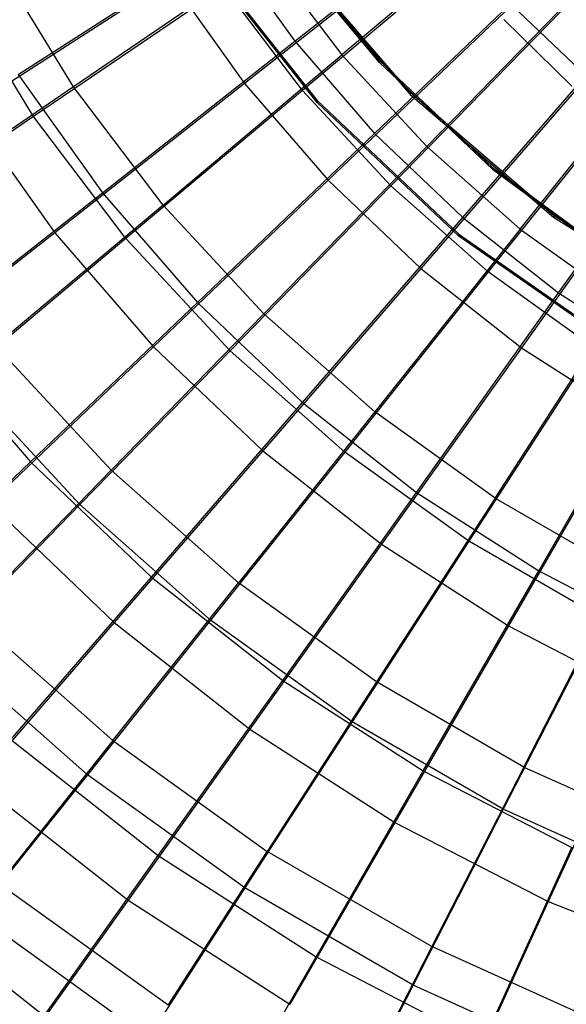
# Model space of a CAD drawing. Extents: x 0.1 to 16.1, y -7.1 to 6.9.
# Tile 21 of 118: x 5.4 to 6.6, y -3.7 to -1.7. Entities that reach past the tile are written whole.
import ezdxf

# ---------------------------------------------------------------- set-up
doc = ezdxf.new("R2010")
doc.units = 0
doc.header["$LTSCALE"] = 2.54
doc.layers.get('0').update_dxf_attribs({"color": 13, "linetype": 'CONTINUOUS'})

# ---------------------------------------------------------------- blocks, each defined once
blk = doc.blocks.new('DROPS_WOOD_A_PM_STL')
at = {"color": 0}
for p, q in [((6.492, -1.4382, 13.5735), (6.1036, -1.7642, 13.3236)), ((6.492, -1.4382, 13.5735), (6.1036, -1.7642, 13.3236)), ((6.4069, -1.5152, 2.8027), (6.0226, -1.8376, 3.0633)), ((6.4069, -1.5152, 2.8027), (6.0226, -1.8376, 3.0633)), ((5.9773, -1.5292, 218.7252), (6.1811, -1.7761, 218.7254)), ((5.9773, -1.533, 211.4052), (6.1811, -1.7798, 211.4054)), ((5.9773, -1.533, 211.4052), (6.1811, -1.7798, 211.4054)), ((6.1811, -1.7799, 211.3254), (5.9773, -1.5331, 211.3252)), ((6.1811, -1.7799, 211.3254), (5.9773, -1.5331, 211.3252)), ((5.9483, -1.5592, 13.3235), (5.5512, -1.8302, 13.0262)), ((5.9483, -1.5592, 13.3235), (5.5512, -1.8302, 13.0262)), ((5.8039, -1.5433, 218.7253), (6.0529, -1.8583, 218.7254)), ((5.8039, -1.5433, 218.7253), (6.0529, -1.8583, 218.7254)), ((6.0529, -1.8622, 211.1254), (5.8039, -1.5472, 211.1253)), ((6.0529, -1.8622, 211.1254), (5.8039, -1.5472, 211.1253)), ((5.9483, -1.5592, 13.3235), (6.1036, -1.7642, 13.3236)), ((5.9483, -1.5592, 13.3235), (6.1036, -1.7642, 13.3236)), ((6.2448, -1.8418, 218.7254), (5.9908, -1.5477, 218.7253)), ((6.2448, -1.8418, 218.7254), (5.9908, -1.5477, 218.7253)), ((5.9908, -1.5516, 211.1253), (6.2448, -1.8457, 211.1254)), ((5.9908, -1.5516, 211.1253), (6.2448, -1.8457, 211.1254)), ((5.5512, -1.8302, 13.0262), (5.3921, -1.5698, 13.026)), ((5.5512, -1.8302, 13.0262), (5.3921, -1.5698, 13.026)), ((6.6326, -1.5897, 13.5735), (6.2786, -1.9528, 13.3237)), ((6.6326, -1.5897, 13.5735), (6.2786, -1.9528, 13.3237)), ((5.4689, -1.8912, 3.3706), (5.3046, -1.6224, 3.3705)), ((5.4689, -1.8912, 3.3706), (5.3046, -1.6224, 3.3705)), ((5.8609, -1.6241, 3.0632), (5.4689, -1.8912, 3.3706)), ((5.8609, -1.6241, 3.0632), (5.4689, -1.8912, 3.3706)), ((6.0226, -1.8376, 3.0633), (5.8609, -1.6241, 3.0632)), ((6.0226, -1.8376, 3.0633), (5.8609, -1.6241, 3.0632)), ((6.555, -1.6748, 2.8028), (6.2047, -2.0338, 3.0634)), ((6.555, -1.6748, 2.8028), (6.2047, -2.0338, 3.0634)), ((6.4371, -1.6911, 13.7996), (6.5773, -1.8285, 13.7996)), ((6.4371, -1.6911, 13.7996), (6.5773, -1.8285, 13.7996)), ((6.4714, -2.123, 13.3237), (6.7875, -1.7265, 13.5736)), ((6.4714, -2.123, 13.3237), (6.7875, -1.7265, 13.5736)), ((5.7354, -2.0734, 13.0263), (6.1036, -1.7642, 13.3236)), ((5.7354, -2.0734, 13.0263), (6.1036, -1.7642, 13.3236)), ((6.2786, -1.9528, 13.3237), (6.1036, -1.7642, 13.3236)), ((6.2786, -1.9528, 13.3237), (6.1036, -1.7642, 13.3236)), ((6.1811, -1.7761, 218.7254), (6.4138, -1.9959, 218.7255)), ((6.1811, -1.7798, 211.4054), (6.4138, -1.9997, 211.4055)), ((6.1811, -1.7798, 211.4054), (6.4138, -1.9997, 211.4055)), ((6.1811, -1.7798, 211.4054), (6.1811, -1.7799, 211.3254)), ((6.1811, -1.7798, 211.4054), (6.1811, -1.7799, 211.3254)), ((6.4138, -1.9998, 211.3255), (6.1811, -1.7799, 211.3254)), ((6.4138, -1.9998, 211.3255), (6.1811, -1.7799, 211.3254)), ((6.7182, -1.8189, 2.8028), (6.4054, -2.211, 3.0635)), ((6.7182, -1.8189, 2.8028), (6.4054, -2.211, 3.0635)), ((5.5512, -1.8302, 13.0262), (5.1793, -2.0838, 12.6842)), ((5.5512, -1.8302, 13.0262), (5.1793, -2.0838, 12.6842)), ((5.7354, -2.0734, 13.0263), (5.5512, -1.8302, 13.0262)), ((5.7354, -2.0734, 13.0263), (5.5512, -1.8302, 13.0262)), ((6.0226, -1.8376, 3.0633), (5.6591, -2.1424, 3.3708)), ((6.0226, -1.8376, 3.0633), (5.6591, -2.1424, 3.3708)), ((6.2047, -2.0338, 3.0634), (6.0226, -1.8376, 3.0633)), ((6.2047, -2.0338, 3.0634), (6.0226, -1.8376, 3.0633)), ((6.5398, -2.0947, 218.7255), (6.2448, -1.8418, 218.7254)), ((6.2448, -1.8418, 218.7254), (6.2448, -1.8457, 211.1254)), ((6.2448, -1.8418, 218.7254), (6.2448, -1.8457, 211.1254)), ((6.5398, -2.0947, 218.7255), (6.2448, -1.8418, 218.7254)), ((6.0529, -1.8583, 218.7254), (6.345, -2.1336, 218.7256)), ((6.0529, -1.8622, 211.1254), (6.0529, -1.8583, 218.7254)), ((6.0529, -1.8583, 218.7254), (6.345, -2.1336, 218.7256)), ((6.0529, -1.8622, 211.1254), (6.0529, -1.8583, 218.7254)), ((6.345, -2.1375, 211.1256), (6.0529, -1.8622, 211.1254)), ((6.345, -2.1375, 211.1256), (6.0529, -1.8622, 211.1254)), ((6.2448, -1.8457, 211.1254), (6.5398, -2.0986, 211.1255)), ((6.2448, -1.8457, 211.1254), (6.5398, -2.0986, 211.1255)), ((5.4689, -1.8912, 3.3706), (5.1029, -2.1405, 3.7221)), ((5.4689, -1.8912, 3.3706), (5.1029, -2.1405, 3.7221)), ((5.6591, -2.1424, 3.3708), (5.4689, -1.8912, 3.3706)), ((5.6591, -2.1424, 3.3708), (5.4689, -1.8912, 3.3706)), ((6.2786, -1.9528, 13.3237), (5.9429, -2.297, 13.0264)), ((6.2786, -1.9528, 13.3237), (5.9429, -2.297, 13.0264)), ((6.4714, -2.123, 13.3237), (6.2786, -1.9528, 13.3237)), ((6.4714, -2.123, 13.3237), (6.2786, -1.9528, 13.3237)), ((6.4138, -1.9959, 218.7255), (6.6717, -2.1856, 218.7256)), ((6.4138, -1.9997, 211.4055), (6.6717, -2.1893, 211.4056)), ((6.4138, -1.9997, 211.4055), (6.6717, -2.1893, 211.4056)), ((6.4138, -1.9997, 211.4055), (6.4138, -1.9998, 211.3255)), ((6.4138, -1.9997, 211.4055), (6.4138, -1.9998, 211.3255)), ((6.6717, -2.1894, 211.3256), (6.4138, -1.9998, 211.3255)), ((6.6717, -2.1894, 211.3256), (6.4138, -1.9998, 211.3255)), ((6.2047, -2.0338, 3.0634), (5.8734, -2.3733, 3.3709)), ((6.2047, -2.0338, 3.0634), (5.8734, -2.3733, 3.3709)), ((6.4054, -2.211, 3.0635), (6.2047, -2.0338, 3.0634)), ((6.4054, -2.211, 3.0635), (6.2047, -2.0338, 3.0634)), ((5.7354, -2.0734, 13.0263), (5.3907, -2.3628, 12.6844)), ((5.7354, -2.0734, 13.0263), (5.3907, -2.3628, 12.6844)), ((5.7354, -2.0734, 13.0263), (5.9429, -2.297, 13.0264)), ((5.7354, -2.0734, 13.0263), (5.9429, -2.297, 13.0264)), ((6.8692, -2.3009, 218.7257), (6.5398, -2.0947, 218.7255)), ((6.5398, -2.0947, 218.7255), (6.5398, -2.0986, 211.1255)), ((6.5398, -2.0947, 218.7255), (6.5398, -2.0986, 211.1255)), ((6.8692, -2.3009, 218.7257), (6.5398, -2.0947, 218.7255)), ((6.5398, -2.0986, 211.1255), (6.8692, -2.3048, 211.1257)), ((6.5398, -2.0986, 211.1255), (6.8692, -2.3048, 211.1257)), ((6.4714, -2.123, 13.3237), (6.1717, -2.4989, 13.0265)), ((6.4714, -2.123, 13.3237), (6.1717, -2.4989, 13.0265)), ((6.4714, -2.123, 13.3237), (6.6803, -2.2731, 13.3238)), ((6.4714, -2.123, 13.3237), (6.6803, -2.2731, 13.3238)), ((5.6591, -2.1424, 3.3708), (5.3198, -2.4269, 3.7222)), ((5.6591, -2.1424, 3.3708), (5.3198, -2.4269, 3.7222)), ((5.8734, -2.3733, 3.3709), (5.6591, -2.1424, 3.3708)), ((5.8734, -2.3733, 3.3709), (5.6591, -2.1424, 3.3708)), ((6.345, -2.1336, 218.7256), (6.6742, -2.3635, 218.7257)), ((6.345, -2.1375, 211.1256), (6.345, -2.1336, 218.7256)), ((6.345, -2.1336, 218.7256), (6.6742, -2.3635, 218.7257)), ((6.345, -2.1375, 211.1256), (6.345, -2.1336, 218.7256)), ((6.6742, -2.3674, 211.1257), (6.345, -2.1375, 211.1256)), ((6.6742, -2.3674, 211.1257), (6.345, -2.1375, 211.1256)), ((6.4054, -2.211, 3.0635), (6.1096, -2.5818, 3.371)), ((6.4054, -2.211, 3.0635), (6.1096, -2.5818, 3.371)), ((6.6228, -2.3673, 3.0636), (6.4054, -2.211, 3.0635)), ((6.6228, -2.3673, 3.0636), (6.4054, -2.211, 3.0635)), ((6.4195, -2.6771, 13.0266), (6.6803, -2.2731, 13.3238)), ((6.4195, -2.6771, 13.0266), (6.6803, -2.2731, 13.3238)), ((5.6287, -2.6194, 12.6845), (5.9429, -2.297, 13.0264)), ((5.6287, -2.6194, 12.6845), (5.9429, -2.297, 13.0264)), ((6.1717, -2.4989, 13.0265), (5.9429, -2.297, 13.0264)), ((6.1717, -2.4989, 13.0265), (5.9429, -2.297, 13.0264)), ((5.6287, -2.6194, 12.6845), (5.3907, -2.3628, 12.6844)), ((5.6287, -2.6194, 12.6845), (5.3907, -2.3628, 12.6844)), ((6.6228, -2.3673, 3.0636), (6.3654, -2.7657, 3.3711)), ((6.6228, -2.3673, 3.0636), (6.3654, -2.7657, 3.3711)), ((5.8734, -2.3733, 3.3709), (5.5642, -2.6902, 3.7223)), ((5.8734, -2.3733, 3.3709), (5.5642, -2.6902, 3.7223)), ((6.1096, -2.5818, 3.371), (5.8734, -2.3733, 3.3709)), ((6.1096, -2.5818, 3.371), (5.8734, -2.3733, 3.3709)), ((5.5642, -2.6902, 3.7223), (5.3198, -2.4269, 3.7222)), ((5.5642, -2.6902, 3.7223), (5.3198, -2.4269, 3.7222)), ((6.1717, -2.4989, 13.0265), (5.8911, -2.851, 12.6846)), ((6.1717, -2.4989, 13.0265), (5.8911, -2.851, 12.6846)), ((6.4195, -2.6771, 13.0266), (6.1717, -2.4989, 13.0265)), ((6.4195, -2.6771, 13.0266), (6.1717, -2.4989, 13.0265)), ((6.1096, -2.5818, 3.371), (5.8335, -2.9279, 3.7225)), ((6.1096, -2.5818, 3.371), (5.8335, -2.9279, 3.7225)), ((6.3654, -2.7657, 3.3711), (6.1096, -2.5818, 3.371)), ((6.3654, -2.7657, 3.3711), (6.1096, -2.5818, 3.371)), ((5.6287, -2.6194, 12.6845), (5.3388, -2.9168, 12.3011)), ((5.6287, -2.6194, 12.6845), (5.3388, -2.9168, 12.3011)), ((5.6287, -2.6194, 12.6845), (5.8911, -2.851, 12.6846)), ((5.6287, -2.6194, 12.6845), (5.8911, -2.851, 12.6846)), ((5.5642, -2.6902, 3.7223), (5.2798, -2.9815, 4.1145)), ((5.5642, -2.6902, 3.7223), (5.2798, -2.9815, 4.1145)), ((5.8335, -2.9279, 3.7225), (5.5642, -2.6902, 3.7223)), ((5.8335, -2.9279, 3.7225), (5.5642, -2.6902, 3.7223)), ((6.4195, -2.6771, 13.0266), (6.1753, -3.0553, 12.6847)), ((6.4195, -2.6771, 13.0266), (6.1753, -3.0553, 12.6847)), ((6.4195, -2.6771, 13.0266), (6.6837, -2.8296, 13.0267)), ((6.4195, -2.6771, 13.0266), (6.6837, -2.8296, 13.0267)), ((6.3654, -2.7657, 3.3711), (6.1251, -3.1376, 3.7226)), ((6.3654, -2.7657, 3.3711), (6.1251, -3.1376, 3.7226)), ((6.6383, -2.9232, 3.3712), (6.3654, -2.7657, 3.3711)), ((6.6383, -2.9232, 3.3712), (6.3654, -2.7657, 3.3711)), ((6.4784, -3.2303, 12.6848), (6.6837, -2.8296, 13.0267)), ((6.4784, -3.2303, 12.6848), (6.6837, -2.8296, 13.0267)), ((5.6322, -3.1758, 12.3012), (5.8911, -2.851, 12.6846)), ((5.6322, -3.1758, 12.3012), (5.8911, -2.851, 12.6846)), ((6.1753, -3.0553, 12.6847), (5.8911, -2.851, 12.6846)), ((6.1753, -3.0553, 12.6847), (5.8911, -2.851, 12.6846)), ((5.6322, -3.1758, 12.3012), (5.3388, -2.9168, 12.3011)), ((5.6322, -3.1758, 12.3012), (5.3388, -2.9168, 12.3011)), ((5.8335, -2.9279, 3.7225), (5.5796, -3.2461, 4.1147)), ((5.8335, -2.9279, 3.7225), (5.5796, -3.2461, 4.1147)), ((6.1251, -3.1376, 3.7226), (5.8335, -2.9279, 3.7225)), ((6.1251, -3.1376, 3.7226), (5.8335, -2.9279, 3.7225)), ((6.6383, -2.9232, 3.3712), (6.4362, -3.3172, 3.7227)), ((6.6383, -2.9232, 3.3712), (6.4362, -3.3172, 3.7227)), ((5.5796, -3.2461, 4.1147), (5.2798, -2.9815, 4.1145)), ((5.5796, -3.2461, 4.1147), (5.2798, -2.9815, 4.1145)), ((6.1753, -3.0553, 12.6847), (5.95, -3.4043, 12.3013)), ((6.1753, -3.0553, 12.6847), (5.95, -3.4043, 12.3013)), ((6.4784, -3.2303, 12.6848), (6.1753, -3.0553, 12.6847)), ((6.4784, -3.2303, 12.6848), (6.1753, -3.0553, 12.6847)), ((6.1251, -3.1376, 3.7226), (5.9042, -3.4794, 4.1148)), ((6.1251, -3.1376, 3.7226), (5.9042, -3.4794, 4.1148)), ((6.4362, -3.3172, 3.7227), (6.1251, -3.1376, 3.7226)), ((6.4362, -3.3172, 3.7227), (6.1251, -3.1376, 3.7226)), ((5.6322, -3.1758, 12.3012), (5.3974, -3.4705, 11.8798)), ((5.6322, -3.1758, 12.3012), (5.3974, -3.4705, 11.8798)), ((5.6322, -3.1758, 12.3012), (5.95, -3.4043, 12.3013)), ((5.6322, -3.1758, 12.3012), (5.95, -3.4043, 12.3013)), ((6.4784, -3.2303, 12.6848), (6.289, -3.6, 12.3014)), ((6.4784, -3.2303, 12.6848), (6.289, -3.6, 12.3014)), ((6.4784, -3.2303, 12.6848), (6.7974, -3.3742, 12.6849)), ((6.4784, -3.2303, 12.6848), (6.7974, -3.3742, 12.6849)), ((5.5796, -3.2461, 4.1147), (5.3502, -3.5334, 4.544)), ((5.5796, -3.2461, 4.1147), (5.3502, -3.5334, 4.544)), ((5.9042, -3.4794, 4.1148), (5.5796, -3.2461, 4.1147)), ((5.9042, -3.4794, 4.1148), (5.5796, -3.2461, 4.1147)), ((6.4362, -3.3172, 3.7227), (6.2504, -3.6793, 4.1149)), ((6.4362, -3.3172, 3.7227), (6.2504, -3.6793, 4.1149)), ((6.7636, -3.4649, 3.7227), (6.4362, -3.3172, 3.7227)), ((6.7636, -3.4649, 3.7227), (6.4362, -3.3172, 3.7227)), ((5.7457, -3.7209, 11.8799), (5.95, -3.4043, 12.3013)), ((5.7457, -3.7209, 11.8799), (5.95, -3.4043, 12.3013)), ((6.289, -3.6, 12.3014), (5.95, -3.4043, 12.3013)), ((6.289, -3.6, 12.3014), (5.95, -3.4043, 12.3013)), ((5.7457, -3.7209, 11.8799), (5.3974, -3.4705, 11.8798)), ((5.7457, -3.7209, 11.8799), (5.3974, -3.4705, 11.8798)), ((5.9042, -3.4794, 4.1148), (5.7046, -3.7882, 4.5442)), ((5.9042, -3.4794, 4.1148), (5.7046, -3.7882, 4.5442)), ((6.2504, -3.6793, 4.1149), (5.9042, -3.4794, 4.1148)), ((6.2504, -3.6793, 4.1149), (5.9042, -3.4794, 4.1148)), ((5.7046, -3.7882, 4.5442), (5.3502, -3.5334, 4.544)), ((5.7046, -3.7882, 4.5442), (5.3502, -3.5334, 4.544)), ((6.289, -3.6, 12.3014), (6.1171, -3.9353, 11.8801)), ((6.289, -3.6, 12.3014), (6.1171, -3.9353, 11.8801)), ((6.6457, -3.7609, 12.3015), (6.289, -3.6, 12.3014)), ((6.6457, -3.7609, 12.3015), (6.289, -3.6, 12.3014)), ((6.2504, -3.6793, 4.1149), (6.0826, -4.0064, 4.5443)), ((6.2504, -3.6793, 4.1149), (6.0826, -4.0064, 4.5443)), ((6.6148, -3.8438, 4.115), (6.2504, -3.6793, 4.1149)), ((6.6148, -3.8438, 4.115), (6.2504, -3.6793, 4.1149))]:
    blk.add_line(p, q, dxfattribs=at)

msp = doc.modelspace()

# ---------------------------------------------------------------- linework, layer by layer
at = {"color": 0}
for p, q in [((6.0068, -1.7361, 13.5592), (6.4221, -1.4094, 13.787)), ((6.0068, -1.7361, 13.5592), (6.4221, -1.4094, 13.787)), ((6.3141, -1.5001, 2.6064), (5.9033, -1.8231, 2.8473)), ((6.3141, -1.5001, 2.6064), (5.9033, -1.8231, 2.8473)), ((5.4371, -1.8044, 13.2818), (5.8612, -1.5317, 13.5591)), ((5.4371, -1.8044, 13.2818), (5.8612, -1.5317, 13.5591)), ((5.8612, -1.5317, 13.5591), (6.0068, -1.7361, 13.5592)), ((5.8612, -1.5317, 13.5591), (6.0068, -1.7361, 13.5592)), ((6.1712, -1.9258, 13.5593), (6.5536, -1.5611, 13.787)), ((6.1712, -1.9258, 13.5593), (6.5536, -1.5611, 13.787)), ((5.7504, -1.6084, 2.8472), (5.3321, -1.8771, 3.1371)), ((5.7504, -1.6084, 2.8472), (5.3321, -1.8771, 3.1371)), ((5.7504, -1.6084, 2.8472), (5.9033, -1.8231, 2.8473)), ((5.7504, -1.6084, 2.8472), (5.9033, -1.8231, 2.8473)), ((6.4541, -1.6617, 2.6065), (6.0758, -2.0222, 2.8474)), ((6.4541, -1.6617, 2.6065), (6.0758, -2.0222, 2.8474)), ((6.4541, -1.6617, 2.6065), (6.6088, -1.8092, 2.6065)), ((6.4541, -1.6617, 2.6065), (6.6088, -1.8092, 2.6065)), ((6.3528, -2.099, 13.5594), (6.6988, -1.6996, 13.7871)), ((6.3528, -2.099, 13.5594), (6.6988, -1.6996, 13.7871)), ((5.6105, -2.0479, 13.282), (6.0068, -1.7361, 13.5592)), ((5.6105, -2.0479, 13.282), (6.0068, -1.7361, 13.5592)), ((6.0068, -1.7361, 13.5592), (6.1712, -1.9258, 13.5593)), ((6.0068, -1.7361, 13.5592), (6.1712, -1.9258, 13.5593)), ((5.4371, -1.8044, 13.2818), (5.6105, -2.0479, 13.282)), ((5.4371, -1.8044, 13.2818), (5.6105, -2.0479, 13.282)), ((5.9033, -1.8231, 2.8473), (5.5125, -2.1303, 3.1373)), ((5.9033, -1.8231, 2.8473), (5.5125, -2.1303, 3.1373)), ((5.9033, -1.8231, 2.8473), (6.0758, -2.0222, 2.8474)), ((5.9033, -1.8231, 2.8473), (6.0758, -2.0222, 2.8474)), ((6.6088, -1.8092, 2.6065), (6.2666, -2.2041, 2.8475)), ((6.6088, -1.8092, 2.6065), (6.2666, -2.2041, 2.8475)), ((6.5501, -2.2542, 13.5595), (6.8566, -1.8236, 13.7872)), ((6.5501, -2.2542, 13.5595), (6.8566, -1.8236, 13.7872)), ((5.3321, -1.8771, 3.1371), (5.5125, -2.1303, 3.1373)), ((5.3321, -1.8771, 3.1371), (5.5125, -2.1303, 3.1373)), ((5.8063, -2.2739, 13.2821), (6.1712, -1.9258, 13.5593)), ((5.8063, -2.2739, 13.2821), (6.1712, -1.9258, 13.5593)), ((6.1712, -1.9258, 13.5593), (6.3528, -2.099, 13.5594)), ((6.1712, -1.9258, 13.5593), (6.3528, -2.099, 13.5594)), ((6.7769, -1.9414, 2.6066), (6.4737, -2.367, 2.8476)), ((6.7769, -1.9414, 2.6066), (6.4737, -2.367, 2.8476)), ((6.0758, -2.0222, 2.8474), (5.716, -2.3652, 3.1374)), ((6.0758, -2.0222, 2.8474), (5.716, -2.3652, 3.1374)), ((6.0758, -2.0222, 2.8474), (6.2666, -2.2041, 2.8475)), ((6.0758, -2.0222, 2.8474), (6.2666, -2.2041, 2.8475)), ((5.2369, -2.3419, 12.9576), (5.6105, -2.0479, 13.282)), ((5.2369, -2.3419, 12.9576), (5.6105, -2.0479, 13.282)), ((5.6105, -2.0479, 13.282), (5.8063, -2.2739, 13.2821)), ((5.6105, -2.0479, 13.282), (5.8063, -2.2739, 13.2821)), ((6.0227, -2.4802, 13.2822), (6.3528, -2.099, 13.5594)), ((6.0227, -2.4802, 13.2822), (6.3528, -2.099, 13.5594)), ((6.3528, -2.099, 13.5594), (6.5501, -2.2542, 13.5595)), ((6.3528, -2.099, 13.5594), (6.5501, -2.2542, 13.5595)), ((5.5125, -2.1303, 3.1373), (5.1453, -2.4189, 3.4735)), ((5.5125, -2.1303, 3.1373), (5.1453, -2.4189, 3.4735)), ((5.5125, -2.1303, 3.1373), (5.716, -2.3652, 3.1374)), ((5.5125, -2.1303, 3.1373), (5.716, -2.3652, 3.1374)), ((6.2666, -2.2041, 2.8475), (5.941, -2.5797, 3.1375)), ((6.2666, -2.2041, 2.8475), (5.941, -2.5797, 3.1375)), ((6.2666, -2.2041, 2.8475), (6.4737, -2.367, 2.8476)), ((6.2666, -2.2041, 2.8475), (6.4737, -2.367, 2.8476)), ((6.2577, -2.665, 13.2823), (6.5501, -2.2542, 13.5595)), ((6.2577, -2.665, 13.2823), (6.5501, -2.2542, 13.5595)), ((6.5501, -2.2542, 13.5595), (6.7613, -2.3899, 13.5596)), ((6.5501, -2.2542, 13.5595), (6.7613, -2.3899, 13.5596)), ((5.4623, -2.602, 12.9578), (5.8063, -2.2739, 13.2821)), ((5.4623, -2.602, 12.9578), (5.8063, -2.2739, 13.2821)), ((5.8063, -2.2739, 13.2821), (6.0227, -2.4802, 13.2822)), ((5.8063, -2.2739, 13.2821), (6.0227, -2.4802, 13.2822)), ((5.2369, -2.3419, 12.9576), (5.4623, -2.602, 12.9578)), ((5.2369, -2.3419, 12.9576), (5.4623, -2.602, 12.9578)), ((5.716, -2.3652, 3.1374), (5.3779, -2.6874, 3.4736)), ((5.716, -2.3652, 3.1374), (5.3779, -2.6874, 3.4736)), ((5.716, -2.3652, 3.1374), (5.941, -2.5797, 3.1375)), ((5.716, -2.3652, 3.1374), (5.941, -2.5797, 3.1375)), ((6.4737, -2.367, 2.8476), (6.1853, -2.7718, 3.1376)), ((6.4737, -2.367, 2.8476), (6.1853, -2.7718, 3.1376)), ((6.4737, -2.367, 2.8476), (6.6954, -2.5095, 2.8477)), ((6.4737, -2.367, 2.8476), (6.6954, -2.5095, 2.8477)), ((6.5092, -2.8266, 13.2824), (6.7613, -2.3899, 13.5596)), ((6.5092, -2.8266, 13.2824), (6.7613, -2.3899, 13.5596)), ((5.7114, -2.8395, 12.9579), (6.0227, -2.4802, 13.2822)), ((5.7114, -2.8395, 12.9579), (6.0227, -2.4802, 13.2822)), ((6.0227, -2.4802, 13.2822), (6.2577, -2.665, 13.2823)), ((6.0227, -2.4802, 13.2822), (6.2577, -2.665, 13.2823)), ((6.6954, -2.5095, 2.8477), (6.4468, -2.9399, 3.1377)), ((6.6954, -2.5095, 2.8477), (6.4468, -2.9399, 3.1377)), ((5.941, -2.5797, 3.1375), (5.6351, -2.9325, 3.4737)), ((5.941, -2.5797, 3.1375), (5.6351, -2.9325, 3.4737)), ((5.941, -2.5797, 3.1375), (6.1853, -2.7718, 3.1376)), ((5.941, -2.5797, 3.1375), (6.1853, -2.7718, 3.1376)), ((5.1425, -2.9072, 12.5894), (5.4623, -2.602, 12.9578)), ((5.1425, -2.9072, 12.5894), (5.4623, -2.602, 12.9578)), ((5.4623, -2.602, 12.9578), (5.7114, -2.8395, 12.9579)), ((5.4623, -2.602, 12.9578), (5.7114, -2.8395, 12.9579)), ((5.982, -3.0523, 12.958), (6.2577, -2.665, 13.2823)), ((5.982, -3.0523, 12.958), (6.2577, -2.665, 13.2823)), ((6.2577, -2.665, 13.2823), (6.5092, -2.8266, 13.2824)), ((6.2577, -2.665, 13.2823), (6.5092, -2.8266, 13.2824)), ((5.3779, -2.6874, 3.4736), (5.6351, -2.9325, 3.4737)), ((5.3779, -2.6874, 3.4736), (5.6351, -2.9325, 3.4737)), ((6.1853, -2.7718, 3.1376), (5.9144, -3.1522, 3.4738)), ((6.1853, -2.7718, 3.1376), (5.9144, -3.1522, 3.4738)), ((6.1853, -2.7718, 3.1376), (6.4468, -2.9399, 3.1377)), ((6.1853, -2.7718, 3.1376), (6.4468, -2.9399, 3.1377)), ((6.2716, -3.2384, 12.9581), (6.5092, -2.8266, 13.2824)), ((6.2716, -3.2384, 12.9581), (6.5092, -2.8266, 13.2824)), ((6.5092, -2.8266, 13.2824), (6.7749, -2.9636, 13.2824)), ((6.5092, -2.8266, 13.2824), (6.7749, -2.9636, 13.2824)), ((5.422, -3.1737, 12.5896), (5.7114, -2.8395, 12.9579)), ((5.422, -3.1737, 12.5896), (5.7114, -2.8395, 12.9579)), ((5.7114, -2.8395, 12.9579), (5.982, -3.0523, 12.958)), ((5.7114, -2.8395, 12.9579), (5.982, -3.0523, 12.958)), ((5.6351, -2.9325, 3.4737), (5.3517, -3.2594, 3.8532)), ((5.6351, -2.9325, 3.4737), (5.3517, -3.2594, 3.8532)), ((5.6351, -2.9325, 3.4737), (5.9144, -3.1522, 3.4738)), ((5.6351, -2.9325, 3.4737), (5.9144, -3.1522, 3.4738)), ((6.4468, -2.9399, 3.1377), (6.2132, -3.3443, 3.4739)), ((6.4468, -2.9399, 3.1377), (6.2132, -3.3443, 3.4739)), ((6.4468, -2.9399, 3.1377), (6.7231, -3.0823, 3.1378)), ((6.4468, -2.9399, 3.1377), (6.7231, -3.0823, 3.1378)), ((5.7256, -3.4125, 12.5897), (5.982, -3.0523, 12.958)), ((5.7256, -3.4125, 12.5897), (5.982, -3.0523, 12.958)), ((5.982, -3.0523, 12.958), (6.2716, -3.2384, 12.9581)), ((5.982, -3.0523, 12.958), (6.2716, -3.2384, 12.9581)), ((6.7231, -3.0823, 3.1378), (6.529, -3.5071, 3.474)), ((6.7231, -3.0823, 3.1378), (6.529, -3.5071, 3.474)), ((5.9144, -3.1522, 3.4738), (5.6633, -3.5045, 3.8533)), ((5.9144, -3.1522, 3.4738), (5.6633, -3.5045, 3.8533)), ((5.9144, -3.1522, 3.4738), (6.2132, -3.3443, 3.4739)), ((5.9144, -3.1522, 3.4738), (6.2132, -3.3443, 3.4739)), ((5.422, -3.1737, 12.5896), (5.7256, -3.4125, 12.5897)), ((5.422, -3.1737, 12.5896), (5.7256, -3.4125, 12.5897)), ((6.0506, -3.6213, 12.5898), (6.2716, -3.2384, 12.9581)), ((6.0506, -3.6213, 12.5898), (6.2716, -3.2384, 12.9581)), ((6.2716, -3.2384, 12.9581), (6.5775, -3.3961, 12.9582)), ((6.2716, -3.2384, 12.9581), (6.5775, -3.3961, 12.9582)), ((5.3517, -3.2594, 3.8532), (5.6633, -3.5045, 3.8533)), ((5.3517, -3.2594, 3.8532), (5.6633, -3.5045, 3.8533)), ((6.2132, -3.3443, 3.4739), (5.9969, -3.7189, 3.8534)), ((6.2132, -3.3443, 3.4739), (5.9969, -3.7189, 3.8534)), ((6.2132, -3.3443, 3.4739), (6.529, -3.5071, 3.474)), ((6.2132, -3.3443, 3.4739), (6.529, -3.5071, 3.474)), ((6.3939, -3.7983, 12.5899), (6.5775, -3.3961, 12.9582)), ((6.3939, -3.7983, 12.5899), (6.5775, -3.3961, 12.9582)), ((5.4909, -3.7423, 12.1807), (5.7256, -3.4125, 12.5897)), ((5.4909, -3.7423, 12.1807), (5.7256, -3.4125, 12.5897)), ((5.7256, -3.4125, 12.5897), (6.0506, -3.6213, 12.5898)), ((5.7256, -3.4125, 12.5897), (6.0506, -3.6213, 12.5898)), ((5.157, -3.4798, 12.1806), (5.4909, -3.7423, 12.1807)), ((5.157, -3.4798, 12.1806), (5.4909, -3.7423, 12.1807)), ((5.6633, -3.5045, 3.8533), (5.4345, -3.8256, 4.2724)), ((5.6633, -3.5045, 3.8533), (5.4345, -3.8256, 4.2724)), ((5.6633, -3.5045, 3.8533), (5.9969, -3.7189, 3.8534)), ((5.6633, -3.5045, 3.8533), (5.9969, -3.7189, 3.8534)), ((6.529, -3.5071, 3.474), (6.3493, -3.9005, 3.8535)), ((6.529, -3.5071, 3.474), (6.3493, -3.9005, 3.8535)), ((6.529, -3.5071, 3.474), (6.8589, -3.6391, 3.4741)), ((6.529, -3.5071, 3.474), (6.8589, -3.6391, 3.4741)), ((5.8482, -3.972, 12.1808), (6.0506, -3.6213, 12.5898)), ((5.8482, -3.972, 12.1808), (6.0506, -3.6213, 12.5898)), ((6.0506, -3.6213, 12.5898), (6.3939, -3.7983, 12.5899)), ((6.0506, -3.6213, 12.5898), (6.3939, -3.7983, 12.5899))]:
    msp.add_line(p, q, dxfattribs=at)

# ---------------------------------------------------------------- block references
msp.add_blockref('DROPS_WOOD_A_PM_STL', (0, 0), dxfattribs=at)

doc.saveas('drawing.dxf')
